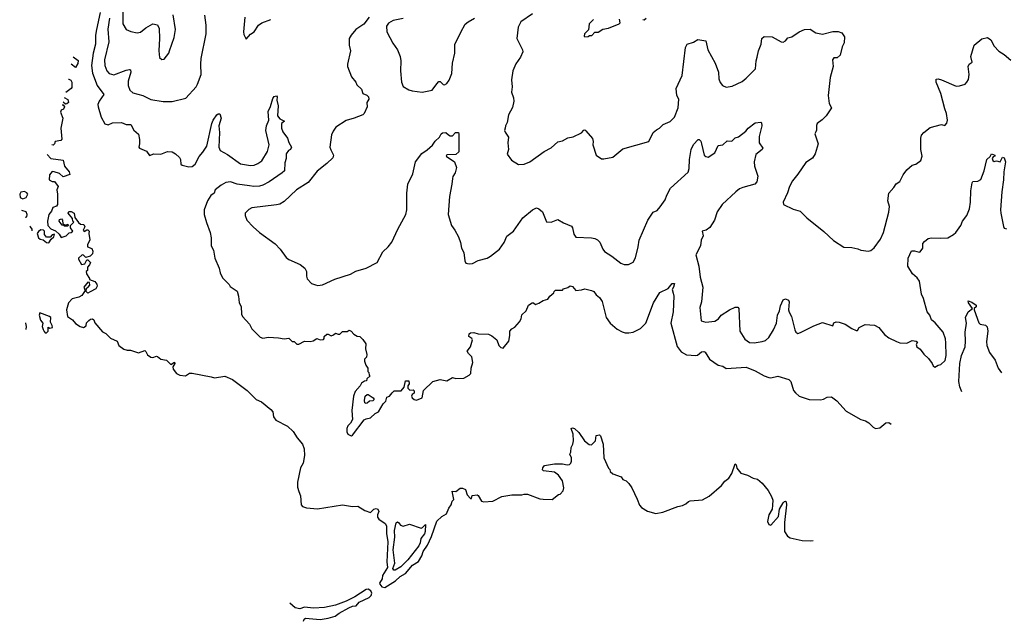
# Model space of a CAD drawing. Extents: x 2220520 to 2384350, y 721165 to 893491.
# Tile 3 of 256: x 2232757 to 2241535, y 721165 to 726533. Entities that reach past the tile are written whole.
import ezdxf

# ---------------------------------------------------------------- set-up
doc = ezdxf.new("R2010")
doc.units = 0

msp = doc.modelspace()

# ---------------------------------------------------------------- linework, layer by layer
at = {"layer": '0CON20XD'}
for points in [[(2233677.2, 726655), (2233675.6, 726495), (2233706.7, 726445), (2233747.7, 726427.7), (2233805, 726416), (2233835, 726422.5), (2233881.4, 726458.6), (2233945, 726494.3), (2233985, 726486), (2234000.8, 726455), (2234004.3, 726365.7), (2233996.2, 726255), (2234003.3, 726195), (2234025, 726177.5), (2234045, 726180), (2234085, 726232.5), (2234093.8, 726256.2), (2234133.8, 726375), (2234146, 726445), (2234125.8, 726575)], [(2233473.3, 726596.7), (2233440.8, 726445), (2233433.7, 726395), (2233432.9, 726315), (2233410.8, 726235), (2233395.7, 726125), (2233405.7, 726055.6), (2233446.2, 725945), (2233505.6, 725865), (2233464.2, 725805), (2233454.2, 725775), (2233457.5, 725755), (2233482.4, 725662.4), (2233515, 725603.8), (2233545, 725593.8), (2233585, 725613.3), (2233665, 725616.2), (2233707, 725597), (2233746.4, 725596.4), (2233775, 725547.5), (2233815, 725512.5), (2233826.2, 725465), (2233823.9, 725426.1), (2233820, 725395), (2233825, 725387.5), (2233888.3, 725358.3), (2233915, 725320), (2233953.6, 725336.4), (2234015, 725332.5), (2234074.1, 725355.9), (2234115, 725353.8), (2234145, 725336.7), (2234182.3, 725302.3), (2234190, 725285), (2234193.3, 725245), (2234203.9, 725233.9), (2234265, 725219.2), (2234295, 725222.9), (2234322.5, 725245), (2234357.1, 725312.9), (2234390.5, 725349.6), (2234425.6, 725405), (2234468.6, 725605), (2234482.6, 725637.4), (2234515, 725682.5), (2234525, 725692.5), (2234541.7, 725691.7), (2234554.2, 725655), (2234533.3, 725585), (2234537.9, 725525), (2234532.9, 725395), (2234544.2, 725364.2), (2234609.7, 725329.7), (2234725, 725246.4), (2234815, 725230.8), (2234845.7, 725234.3), (2234879.3, 725249.3), (2234916.4, 725273.6), (2234967.3, 725357.3), (2234980, 725415), (2234952.2, 725545), (2234958.2, 725585), (2234978.6, 725635), (2234972.9, 725715), (2234993.2, 725756.8), (2235015, 725830), (2235025, 725846), (2235045, 725852.5), (2235052.5, 725845), (2235050, 725815), (2235060, 725765), (2235056.2, 725675), (2235075, 725648.8), (2235117, 725627), (2235090, 725605), (2235090, 725565), (2235101.7, 725531.7), (2235145.6, 725475.6), (2235157, 725437), (2235178.8, 725395), (2235170, 725375), (2235152.5, 725365), (2235133.8, 725335), (2235133.3, 725295), (2235120, 725255), (2235116.2, 725185), (2235096.7, 725165), (2234980.8, 725085), (2234925, 725057.7), (2234895, 725047.8), (2234845, 725043.5), (2234805, 725049.3), (2234695, 725064.3), (2234634.7, 725085.4), (2234595, 725080.8), (2234552.3, 725057.7), (2234500.5, 725015), (2234489.4, 724985), (2234461.4, 724965), (2234432.5, 724915), (2234401.9, 724835), (2234402.2, 724795), (2234421.7, 724721.7), (2234456.1, 724633.9), (2234463.3, 724585), (2234463.8, 724515), (2234483.8, 724475), (2234496.2, 724405), (2234536.4, 724316.4), (2234543, 724273), (2234565, 724230), (2234625, 724170), (2234633.6, 724153.6), (2234695, 724110), (2234708.8, 724065), (2234713.3, 724005), (2234730, 723975), (2234735.6, 723905), (2234743.6, 723883.6), (2234805, 723816.2), (2234825.5, 723775.5), (2234900, 723700), (2234925, 723692), (2234975, 723700.8), (2235065, 723694), (2235115, 723686.2), (2235155, 723690), (2235185, 723662.5), (2235205, 723660), (2235228.3, 723638.3), (2235245, 723637.5), (2235297, 723663), (2235345, 723660), (2235372.5, 723667.5), (2235405, 723687.5), (2235435, 723677.5), (2235465, 723680), (2235471.7, 723688.3), (2235470, 723705), (2235493.6, 723726.4), (2235506.4, 723726.4), (2235535, 723712.5), (2235555, 723720), (2235573, 723737), (2235595, 723727.5), (2235611.7, 723728.3), (2235635, 723750), (2235675, 723750), (2235695, 723762.5), (2235712.5, 723755), (2235735, 723727.5), (2235765, 723710), (2235790, 723705), (2235815, 723680), (2235841.7, 723641.7), (2235840, 723595), (2235852.5, 723545), (2235848.3, 723521.7), (2235830, 723505), (2235830, 723485), (2235841.7, 723451.7), (2235860, 723425), (2235860, 723395), (2235870, 723385), (2235871.7, 723361.7), (2235880, 723355), (2235851.7, 723328.3), (2235848.3, 723311.7), (2235831.7, 723308.3), (2235805, 723290), (2235792.5, 723265), (2235746.7, 723215), (2235733.3, 723175), (2235717.5, 723045), (2235723, 722967), (2235705, 722932.5), (2235681.7, 722908.3), (2235672.5, 722885), (2235672.5, 722855), (2235682.5, 722835), (2235705, 722822.5), (2235715, 722820), (2235723, 722827), (2235827, 722963), (2235845, 722972.5), (2235885, 722980), (2235925, 723020), (2235955, 723032.5), (2235996.7, 723105), (2236020.7, 723129.3), (2236030, 723165), (2236055, 723172.5), (2236077, 723203)], [(2233558.1, 726545), (2233542.6, 726447.4), (2233552.2, 726335), (2233512.2, 726175), (2233516, 726125), (2233535, 726075.7), (2233555, 726052.5), (2233595, 726039.5), (2233705, 726082.7), (2233735, 726088.6), (2233743.3, 726085), (2233748.5, 726065), (2233723.4, 725983.4), (2233724.4, 725945), (2233738.9, 725905), (2233765, 725881.5), (2233855, 725855.5), (2233925, 725819.4), (2234035, 725802.5), (2234115, 725801.4), (2234237.3, 725832.7), (2234330, 725935), (2234343.2, 725956.8), (2234375.7, 726045), (2234370.5, 726135), (2234374.6, 726185.4), (2234418.1, 726405), (2234420, 726485), (2234406.7, 726573.3)], [(2234764.3, 726555), (2234752, 726425), (2234755, 726400), (2234775, 726360), (2234815, 726402.5), (2234846.7, 726425), (2234885, 726484.2), (2234914.6, 726505.4), (2234995, 726534.7)], [(2235873.8, 726555), (2235825, 726492.5), (2235754.4, 726445), (2235710.6, 726395), (2235694.3, 726365), (2235694.4, 726305), (2235706.7, 726255), (2235678, 726135), (2235680, 726115), (2235713.9, 726023.9), (2235752.5, 725975), (2235761.7, 725951.7), (2235803.6, 725913.6), (2235817.5, 725875), (2235850.7, 725860.7), (2235866.7, 725845), (2235868.8, 725825), (2235852.5, 725795), (2235853.3, 725755), (2235827.5, 725695), (2235815, 725682.5), (2235737.3, 725652.7), (2235666.1, 725633.9), (2235575, 725573.8), (2235550.7, 725539.3), (2235536.9, 725505), (2235521.5, 725395), (2235530.8, 725370.8), (2235553.6, 725325), (2235548.8, 725301.2), (2235495, 725249.2), (2235407.9, 725182.1), (2235328.9, 725081.1), (2235223.3, 725015), (2235115, 724910), (2235075, 724886.2), (2235045, 724880), (2234825, 724853.3), (2234800.7, 724839.3), (2234767.5, 724805), (2234767.5, 724785), (2234782.5, 724745), (2234837.5, 724685), (2234895, 724632.5), (2235035, 724533.3), (2235080, 724485), (2235131.3, 724411.3), (2235155, 724394), (2235257, 724347), (2235298.8, 724315), (2235314, 724285), (2235314.1, 724244.1), (2235321.2, 724221.2), (2235359.5, 724179.6), (2235395, 724168), (2235415, 724160.8), (2235455, 724167.5), (2235565, 724217.1), (2235705, 724262.2), (2235755, 724289.1), (2235844.6, 724315.4), (2235945, 724366.2), (2235995, 724460), (2236041.2, 724505), (2236073.2, 724546.8), (2236128.6, 724665), (2236198.9, 724795), (2236209.5, 724835), (2236207.3, 724985), (2236217.5, 725065), (2236261.7, 725158.3), (2236286.2, 725265), (2236341.1, 725338.9), (2236389.3, 725370.7), (2236437.9, 725412.1), (2236461.8, 725448.2), (2236498.8, 725485), (2236513.3, 725515), (2236525, 725523.3), (2236557.5, 725527.5), (2236580, 725505), (2236595, 725497.5), (2236615, 725497.5), (2236643, 725527), (2236667.5, 725525), (2236672.5, 725515), (2236671.2, 725355), (2236645, 725330), (2236565, 725325.8), (2236560, 725315), (2236634, 725265), (2236652, 725215), (2236638, 725165), (2236618.8, 725135), (2236614.1, 725115.9), (2236610.8, 725065), (2236588.1, 724955), (2236575.6, 724795), (2236605.5, 724695.5), (2236636, 724655), (2236668.8, 724595), (2236685.7, 724545), (2236694.4, 724495), (2236716.5, 724456.5), (2236725, 724380), (2236735, 724361.2), (2236765, 724353.8), (2236795, 724358.8), (2236845.5, 724384.5), (2236925, 724404.4), (2236955, 724421.4), (2237034.3, 724485.7), (2237076.2, 724543.8), (2237099.4, 724600.6), (2237160, 724645), (2237243.8, 724765), (2237327.5, 724835), (2237365, 724853.3), (2237386.1, 724846.1), (2237417.3, 724817.3), (2237455, 724730), (2237495, 724726.7), (2237555, 724750), (2237605, 724718.8), (2237675, 724690), (2237685.8, 724675), (2237698.3, 724618.3), (2237715, 724592), (2237855.6, 724585.6), (2237885, 724580.8), (2237909.1, 724569.1), (2237927.8, 724547.8), (2237955, 724486.2), (2237970.8, 724465), (2238035, 724424), (2238115, 724360.8), (2238145, 724349.2), (2238185, 724348), (2238225, 724370), (2238248, 724408)], [(2236175, 726542.5), (2236085, 726526), (2236045, 726501.2), (2236028, 726475), (2236030, 726425), (2236084.4, 726324.4), (2236126, 726265), (2236147.5, 726205), (2236155.8, 726164.2), (2236150.8, 726075), (2236160, 725975), (2236175, 725937.5), (2236225, 725906.7), (2236255, 725896.7), (2236345, 725886.7), (2236435, 725904), (2236475, 725961.2), (2236495, 725980), (2236505, 725982.5), (2236532.5, 725955), (2236545, 725950), (2236565, 725963.8), (2236586.8, 725993.2), (2236608.7, 726051.3), (2236615.8, 726145), (2236637.5, 726235), (2236635, 726310), (2236689.1, 726420.9), (2236728.7, 726491.3), (2236755, 726514.2), (2236811.2, 726545)], [(2237328.8, 726585), (2237225.8, 726515), (2237200, 726465), (2237190, 726365), (2237240, 726265), (2237243.3, 726245), (2237221.2, 726198.8), (2237180.9, 726139.1), (2237154.2, 726075), (2237140.8, 725995), (2237147.5, 725935), (2237142.7, 725887.3), (2237160.5, 725835), (2237162.7, 725805), (2237150.5, 725749.5), (2237113.8, 725685), (2237103.3, 725616.7), (2237086.7, 725585), (2237083.8, 725565), (2237080, 725545), (2237085, 725530), (2237113.6, 725483.6), (2237108.8, 725435), (2237113.3, 725375), (2237104.1, 725334.1), (2237140.7, 725280.7), (2237205, 725240), (2237255, 725243.3), (2237305.9, 725264.1), (2237433.9, 725356.1), (2237495, 725390), (2237555.9, 725444.1), (2237595, 725452), (2237642.9, 725477.1), (2237691.7, 725488.3), (2237765, 725523.8), (2237785, 725547.5), (2237795, 725550), (2237805, 725542.5), (2237862.7, 725472.7), (2237870, 725445), (2237866.7, 725415), (2237897.5, 725325), (2237945, 725292.5), (2237965, 725292.5), (2238045, 725307.5), (2238135, 725380), (2238365, 725446.7), (2238403.3, 725525), (2238435, 725551.2), (2238462.5, 725565)], [(2237873.3, 726535), (2237832.5, 726495), (2237828.3, 726441.7), (2237793, 726407), (2237790, 726385), (2237795, 726380)], [(2237795, 726380), (2237825, 726382.5), (2237838.3, 726391.7), (2237857, 726393), (2237885, 726420), (2237915, 726422.5), (2237955, 726446.7), (2238005, 726456.7), (2238100, 726495), (2238110, 726505), (2238103, 726537)], [(2238313, 726533), (2238325, 726532.5), (2238342.5, 726545)], [(2238462.5, 725565), (2238495, 725596.7), (2238555, 725623.3), (2238595, 725663.3), (2238627.5, 725745), (2238633.6, 725823.6), (2238615.9, 725855.9), (2238610.5, 725919.6), (2238662, 726035), (2238694.2, 726285), (2238707.5, 726315), (2238765, 726333.3), (2238804.1, 726355.9), (2238873, 726343), (2238893.3, 726265), (2238956, 726145), (2238986.2, 726065), (2238990, 726005), (2239002.3, 725972.3), (2239022.5, 725945), (2239055, 725930), (2239109.5, 725940.4), (2239197.4, 725982.6), (2239235, 726010), (2239317.5, 726095), (2239321.5, 726165), (2239332.9, 726197.1), (2239344.3, 726255.7), (2239367.5, 726315), (2239372.5, 726365), (2239395, 726382), (2239465, 726380), (2239545, 726334.2), (2239565, 726330.8), (2239585, 726344), (2239605, 726371.4), (2239640.6, 726379.4), (2239705, 726425.7), (2239755, 726445.8), (2239805, 726448), (2239855, 726416.7), (2239915, 726403.8), (2240006.4, 726426.4), (2240055, 726426.7), (2240086.4, 726416.4), (2240109.3, 726379.3), (2240106.2, 726325), (2240090, 726290), (2240071.2, 726215), (2240045, 726193.3), (2240015, 726193.3), (2240002.5, 726175), (2240010, 726115), (2239981.7, 726018.3), (2239964.4, 725855), (2239972.5, 725785), (2239993.3, 725745), (2239945.7, 725674.3), (2239911.2, 725638.8), (2239866, 725605), (2239860.9, 725589.1), (2239862.1, 725547.9), (2239855, 725533.3), (2239846, 725515), (2239874.2, 725425), (2239847.5, 725335), (2239825, 725297.5), (2239765, 725258), (2239695.6, 725154.4), (2239646.7, 725095), (2239618.8, 725045), (2239601.7, 724988.3), (2239562.5, 724905), (2239567.5, 724885), (2239652.3, 724842.3), (2239715, 724823.3), (2239775, 724763.8), (2239925, 724643.8), (2240012.1, 724562.1), (2240105, 724504), (2240175, 724500.8), (2240229.2, 724489.2), (2240256.2, 724476.2), (2240325, 724468.8), (2240345, 724472.5), (2240373.9, 724496.1), (2240431.2, 724575), (2240458, 724635), (2240506.9, 724815), (2240510.8, 724865), (2240495.7, 724915), (2240507.1, 724985), (2240551.2, 725035), (2240570.7, 725069.3), (2240605, 725090), (2240635, 725148.8), (2240667.3, 725192.7), (2240715, 725233.3), (2240745, 725242.5), (2240790, 725275), (2240802, 725315), (2240790.6, 725375), (2240790, 725475), (2240797.7, 725502.3), (2240816.7, 725525), (2240875, 725572), (2240975, 725596.7), (2241005, 725590), (2241021.7, 725608.3), (2241027.5, 725635), (2241020, 725695), (2241003.6, 725736.4), (2240968, 725875), (2240928, 725975), (2240926.7, 726003.3), (2240945, 726006), (2240975, 725997.5), (2241105, 725940), (2241136.2, 725943.8), (2241185, 725957.5), (2241202.5, 725975), (2241215, 726000), (2241222, 726045), (2241214.1, 726115.9), (2241222.5, 726135), (2241250, 726155), (2241236, 726205), (2241265.8, 726304.2), (2241335, 726362.5), (2241385, 726373.3), (2241413.9, 726353.9), (2241445, 726296.7), (2241485, 726251.2), (2241535, 726222.5), (2241592.1, 726172.1)], [(2233232.5, 726201.1), (2233277.5, 726167.5), (2233275, 726142.5), (2233255, 726107.5), (2233217, 726135.2)], [(2233191.6, 726000.7), (2233195, 726001.2), (2233211.7, 725991.7), (2233221.2, 725975), (2233221.7, 725928.3), (2233215, 725917.5), (2233167.5, 725884.2)], [(2233154.2, 725837.5), (2233185, 725820), (2233191.2, 725795), (2233177.7, 725782.3), (2233165, 725780), (2233145, 725797.5), (2233142.9, 725798)], [(2233135.5, 725772.2), (2233145, 725772.5), (2233156.2, 725755), (2233145.9, 725734.1), (2233127.5, 725725), (2233121.2, 725708.8), (2233140, 725655), (2233124.3, 725565), (2233132.7, 725467.3), (2233122.5, 725455), (2233074, 725446), (2233066.7, 725425), (2233055, 725413.3), (2233043.7, 725417.6)], [(2238248, 724408), (2238271.5, 724505), (2238278.5, 724565), (2238357.1, 724745), (2238405, 724816), (2238439.4, 724830.6), (2238467.6, 724862.4), (2238511.2, 724925), (2238525, 724967.5), (2238560.5, 725029.6), (2238717.9, 725172.1), (2238725.5, 725205), (2238728.5, 725285), (2238744.4, 725375), (2238765, 725420), (2238805, 725462.5), (2238815, 725462.5), (2238828.3, 725448.3), (2238836.7, 725425), (2238858.8, 725325), (2238875, 725312), (2238895, 725306.2), (2238953.9, 725346.1), (2238985, 725410), (2239025, 725417.5), (2239065, 725452.5), (2239105, 725450), (2239135, 725477.5), (2239165, 725486.7), (2239232, 725538), (2239252.5, 725565), (2239315, 725612.5), (2239365, 725617.5), (2239371.7, 725611.7), (2239372.5, 725585), (2239349.3, 725490.7), (2239350, 725435), (2239382.5, 725385), (2239377.5, 725375), (2239320.3, 725329.7), (2239306.2, 725265), (2239308.8, 725225), (2239337.7, 725137.7), (2239328, 725085), (2239310, 725065), (2239205, 725035.7), (2239175, 725022.9), (2239141.9, 724998.1), (2239020.6, 724885), (2238975, 724818), (2238950.6, 724745), (2238910.7, 724679.3), (2238876.3, 724653.7), (2238841.2, 724645), (2238849.5, 724605), (2238831.8, 724565), (2238826.5, 724515), (2238786.2, 724433.8), (2238813, 724335), (2238822.7, 724235), (2238847.5, 724145), (2238835.6, 724015), (2238821.4, 723965), (2238833.3, 723845), (2238875, 723832.5), (2238955, 723844.2), (2238986.2, 723865), (2239010, 723895), (2239083.8, 723945), (2239135, 723969.2), (2239158.6, 723968.6), (2239168.8, 723955), (2239175.8, 723755), (2239220.9, 723680.9), (2239263.6, 723653.6), (2239305, 723650), (2239375, 723660), (2239405, 723671.4), (2239435, 723698), (2239476.5, 723765), (2239504.4, 723825), (2239514.4, 723895), (2239531.4, 723935), (2239539.5, 723980.4), (2239565, 724033.3), (2239585, 724041.2), (2239610.7, 724030.7), (2239616, 724015), (2239611.4, 723945), (2239616.4, 723923.6), (2239637.1, 723885), (2239668.8, 723765), (2239677.5, 723745), (2239695, 723733.3), (2239719.5, 723740.4), (2239838.3, 723801.7), (2239915, 723830), (2240005, 723802.5), (2240015, 723827.5), (2240035, 723836.7), (2240063, 723833), (2240115, 723816.7), (2240175, 723777.5), (2240215, 723760), (2240225, 723760), (2240240, 723785), (2240295, 723812.5), (2240377, 723807), (2240415.9, 723785.9), (2240466.7, 723725), (2240504.3, 723694.3), (2240575, 723660), (2240605, 723650), (2240665, 723646.2), (2240715, 723670), (2240750, 723665), (2240760, 723655), (2240750, 723635), (2240756.7, 723615), (2240784.2, 723594.2), (2240817, 723547), (2240859.5, 723509.6), (2240892.5, 723465), (2240900, 723445), (2240915, 723432.5), (2240945, 723450), (2240970, 723455), (2241006.6, 723493.4), (2241017.9, 723537.9), (2241015, 723650), (2241011.9, 723685), (2240989.2, 723745), (2240918.3, 723828.3), (2240886.7, 723855), (2240871.2, 723895), (2240847.3, 723927.3), (2240815.7, 724045), (2240797.1, 724085), (2240778.7, 724198.7), (2240758.7, 724228.7), (2240715.7, 724265.7), (2240675, 724332.5), (2240679.2, 724405), (2240709.3, 724470.7), (2240735, 724471.2), (2240775, 724457.5), (2240785, 724460), (2240807.5, 724495), (2240810, 724535), (2240822.5, 724555), (2240855, 724580), (2240885, 724587.1), (2240965, 724582.2), (2241032.7, 724587.3), (2241083.3, 724615), (2241103.8, 724635), (2241147.1, 724695), (2241162.5, 724735), (2241201.4, 724785), (2241224.3, 724845), (2241234.3, 724905), (2241235.8, 725005), (2241247.5, 725077.5), (2241255, 725088.8), (2241298.3, 725091.7), (2241325, 725106.7), (2241355.7, 725184.3), (2241378.8, 725285), (2241408.3, 725311.7), (2241420, 725335), (2241450, 725325), (2241450, 725315), (2241435, 725310), (2241427.5, 725295), (2241433.3, 725275), (2241445, 725267.5), (2241465, 725272.5), (2241497, 725263), (2241520, 725305), (2241535, 725300), (2241545.7, 725265), (2241530, 725175), (2241529.4, 725105), (2241512.4, 724997.6), (2241500, 724835), (2241504.2, 724805.8), (2241527, 724687), (2241535, 724672.5), (2241555, 724667.5)], [(2233002, 725331.2), (2233035, 725293.3), (2233145, 725280), (2233157.5, 725225), (2233197.5, 725175), (2233205, 725150), (2233145, 725130), (2233110.7, 725160.7), (2233065, 725176.7), (2233045, 725177.5), (2233023, 725147), (2233020, 725105), (2233045, 725090), (2233068.3, 725088.3), (2233100, 725045), (2233087.5, 725015), (2233093.3, 724975), (2233092.5, 724885), (2233085, 724870), (2233053.6, 724856.4), (2233040, 724825), (2233016.1, 724793.9), (2233003.6, 724733.6), (2233007.5, 724695), (2233035, 724666.7), (2233075, 724650), (2233109.3, 724619.3), (2233125, 724590), (2233170, 724605), (2233198.3, 724631.7), (2233217, 724633), (2233230, 724645), (2233210, 724675), (2233210, 724695), (2233240, 724725), (2233230, 724735), (2233228.3, 724758.3), (2233190, 724805), (2233195, 724820), (2233215, 724820), (2233242.5, 724805), (2233248.3, 724768.3), (2233281.7, 724721.7), (2233298.3, 724708.3), (2233327.5, 724705), (2233336.7, 724683.3), (2233322.5, 724655), (2233331.7, 724641.7), (2233355, 724657.5), (2233365, 724657.5), (2233377, 724647), (2233372.5, 724625), (2233381.7, 724568.3), (2233362.5, 724525), (2233362.5, 724505), (2233400.7, 724490.7), (2233408.3, 724468.3), (2233406.7, 724445), (2233385, 724422.5), (2233345, 724410), (2233325, 724432.5), (2233315, 724433.3), (2233280, 724405), (2233280, 724395), (2233308.3, 724348.3), (2233336.7, 724353.3), (2233355, 724390), (2233365, 724390), (2233387, 724367), (2233380, 724345), (2233360, 724325), (2233360, 724295), (2233350, 724285), (2233352.5, 724265), (2233380, 724225), (2233380, 724215), (2233426.4, 724196.4), (2233445, 724172.5), (2233448, 724155), (2233435, 724130.8), (2233385.5, 724104.5), (2233365, 724093.3), (2233348.3, 724108.3), (2233351.7, 724138.3), (2233365, 724142.5), (2233382.5, 724165), (2233378.3, 724188.3), (2233365, 724190), (2233330, 724145), (2233340, 724115), (2233309.3, 724070.7), (2233285, 724057.5), (2233225, 724043.3), (2233191.2, 724005), (2233173.8, 723943.8), (2233182.5, 723885), (2233227.5, 723855), (2233255, 723823.3), (2233295, 723796.7), (2233325, 723787.5), (2233348.3, 723801.7), (2233351.7, 723828.3), (2233371.7, 723848.3), (2233388.3, 723861.7), (2233405, 723862.5), (2233416.7, 723855), (2233427.5, 723827.5), (2233495, 723747.5), (2233525, 723732.5), (2233565, 723690), (2233625, 723663.3), (2233640, 723625), (2233685, 723594), (2233714.1, 723584.1), (2233745, 723584), (2233815, 723560.8), (2233871.7, 723581.7), (2233882.5, 723572.5), (2233895, 723543.3), (2233925, 723521.2), (2233945, 723517.5), (2233975, 723530), (2233985, 723527.5), (2234015, 723502.5), (2234066.1, 723496.1), (2234105, 723457.5), (2234136, 723476), (2234140, 723465), (2234123.3, 723436.7), (2234126.2, 723415), (2234155, 723376.7), (2234185, 723361.2), (2234233.6, 723356.4), (2234271.2, 723378.8), (2234295, 723379.2), (2234465, 723347.5), (2234495, 723336.7), (2234585, 723351.2), (2234655, 723321.2), (2234786.2, 723225), (2234864.4, 723144.4), (2234911.7, 723121.7), (2234996.2, 723055), (2235013.8, 723035), (2235018.3, 722988.3), (2235040.4, 722960.4), (2235144.4, 722905), (2235195, 722858.9), (2235231.3, 722801.3), (2235278.2, 722745), (2235294, 722705), (2235296.2, 722645), (2235285.3, 722574.7), (2235259.3, 722535), (2235232.1, 722405), (2235233.2, 722363.2), (2235245.6, 722324.4), (2235260, 722285), (2235267.3, 722205), (2235279.5, 722189.5), (2235315, 722177.5), (2235412.9, 722167.1), (2235635, 722203.2), (2235725, 722190.3), (2235772.8, 722192.8), (2235835, 722152.9), (2235883.3, 722136.7), (2235915, 722166.7), (2235935, 722172.5), (2235950, 722165), (2235957.5, 722145), (2235946.7, 722115), (2235946.7, 722095), (2235960, 722075), (2236015, 722036.7), (2236026.8, 722016.8), (2236028.3, 721948.3), (2236039.1, 721875), (2236029.3, 721695), (2236035.4, 721645), (2235991.8, 721575), (2235987.6, 721545), (2235965.8, 721505), (2235966.2, 721495), (2235985, 721471.2), (2236012.1, 721467.9), (2236106.5, 721525), (2236149.5, 721565), (2236195, 721590.8), (2236259.1, 721665), (2236311.1, 721698.9), (2236340.7, 721749.3), (2236355, 721788.1), (2236392, 721845), (2236427.7, 721922.3), (2236475, 722058), (2236519.5, 722100.4), (2236562.5, 722125), (2236582.5, 722175), (2236603.3, 722205), (2236613, 722237), (2236627, 722253), (2236613, 722327), (2236645, 722323.3), (2236685, 722352.5), (2236705, 722352.5), (2236730, 722340), (2236745, 722292.5), (2236775, 722260), (2236785, 722260), (2236791.7, 722288.3), (2236835, 722292.5), (2236845, 722287.5), (2236875, 722237.5), (2236895, 722230), (2236975, 722237.5), (2237055, 722280), (2237145, 722293.3), (2237235, 722294), (2237255, 722300), (2237285, 722300), (2237395, 722258.8), (2237425, 722253.3), (2237505, 722252.5), (2237560, 722295), (2237575, 722300), (2237601.7, 722328.3), (2237607.5, 722355), (2237597, 722417), (2237559.3, 722469.3), (2237526.1, 722496.1), (2237426.4, 722506.4), (2237417.5, 722515), (2237420, 722535), (2237435, 722556.2), (2237525, 722570), (2237595, 722570), (2237638.8, 722561.2), (2237660, 722565), (2237670, 722575), (2237677.5, 722595), (2237676.7, 722625), (2237662.5, 722655), (2237670, 722675), (2237672.5, 722715), (2237688.8, 722745), (2237694, 722775), (2237692, 722835), (2237673.8, 722885), (2237685, 722892.5), (2237702.5, 722885), (2237740.8, 722850.8), (2237793.3, 722775), (2237835, 722742.5), (2237855, 722740), (2237890, 722775), (2237897, 722823), (2237925, 722830), (2237935, 722820), (2237960, 722745), (2237963.6, 722623.6), (2238005, 722530), (2238018.3, 722518.3), (2238021.7, 722501.7), (2238045, 722480), (2238120, 722455), (2238135, 722430), (2238165, 722417.5), (2238187.5, 722395), (2238215.5, 722355.5), (2238260.5, 722255), (2238281.7, 722201.7), (2238300.6, 722180.6), (2238355, 722148.9), (2238427.2, 722127.2), (2238489.8, 722140.2), (2238625, 722190), (2238665, 722199.2), (2238697, 722212.9), (2238720, 722235), (2238735, 722241.1), (2238845, 722248.2), (2238905, 722280.8), (2239013.2, 722376.8), (2239044.4, 722415.6), (2239078.8, 722441.2), (2239106.7, 722485), (2239135, 722568.8), (2239145, 722560), (2239151.1, 722531.1), (2239185, 722486.4), (2239245, 722468.2), (2239295, 722441.5), (2239335, 722433.8), (2239377.4, 722397.4), (2239431, 722331), (2239459.9, 722279.9), (2239471.3, 722245), (2239467.6, 722202.4), (2239466.4, 722165), (2239435.3, 722115), (2239424.6, 722055.4), (2239435, 722027.5), (2239455, 722021.9), (2239521.1, 722098.9), (2239531.4, 722165), (2239565, 722222), (2239575, 722233.8), (2239585, 722236.7), (2239591.2, 722231.2), (2239594.3, 722204.3), (2239574.6, 722045.4), (2239576.5, 721965), (2239602.7, 721925), (2239625, 721911.2), (2239732.5, 721885), (2239805, 721882.1), (2239830.9, 721886.2)], [(2232785, 724933.8), (2232813, 724947), (2232830, 724975), (2232819.3, 724989.3), (2232799.3, 724999.3), (2232766.4, 724993.6), (2232756.7, 724975), (2232761.2, 724945), (2232785, 724933.8)], [(2232806, 724771.1), (2232820, 724775), (2232823.3, 724795), (2232815, 724817.5), (2232776.2, 724830.7)], [(2232868.8, 724648.6), (2232867.1, 724665), (2232854.2, 724685), (2232846.9, 724691.4)], [(2233185, 724690), (2233155, 724690), (2233148.3, 724698.3), (2233135, 724700), (2233107.5, 724735), (2233110.7, 724749.3), (2233130, 724755), (2233137.5, 724745), (2233141.7, 724711.7), (2233165, 724700), (2233187, 724707), (2233190, 724695), (2233185, 724690)], [(2233015, 724542.5), (2233037, 724573), (2233062.5, 724595), (2233068.3, 724618.3), (2233045, 724612.5), (2233027, 724593), (2232995, 724592.5), (2232977.5, 724615), (2232977.5, 724645), (2232970, 724655), (2232945, 724656.7), (2232925, 724643.3), (2232911.2, 724625), (2232925, 724587.5), (2232940, 724575), (2232965, 724570), (2232995, 724543.3), (2233015, 724542.5)], [(2236077, 723203), (2236095, 723220), (2236158.3, 723221.7), (2236183.3, 723255), (2236195, 723310), (2236225, 723310), (2236230, 723285), (2236217.5, 723265), (2236217.5, 723245), (2236235, 723227.5), (2236265, 723230), (2236275, 723220), (2236275, 723200), (2236255, 723190), (2236250, 723175), (2236255, 723160), (2236273.6, 723143.6), (2236295, 723137.5), (2236345, 723157.5), (2236356.7, 723225), (2236440, 723305), (2236505, 723323.3), (2236565, 723310), (2236615, 723340), (2236645, 723332.5), (2236716.4, 723333.6), (2236765, 723360), (2236780, 723375), (2236782.5, 723425), (2236796.7, 723475), (2236787.5, 723525), (2236757.5, 723555), (2236747.5, 723575), (2236776.7, 723615), (2236792.5, 723675), (2236788.3, 723688.3), (2236762.5, 723705), (2236765, 723730), (2236775, 723737.5), (2236805, 723742.5), (2236845, 723731.2), (2236935, 723727.5), (2236965, 723712.5), (2237010, 723675), (2237027.5, 723625), (2237045, 723607.5), (2237067, 723603), (2237117.5, 723665), (2237127.5, 723715), (2237127.5, 723755), (2237145, 723773.3), (2237171.7, 723788.3), (2237212.3, 723837.7), (2237227.3, 723862.7), (2237235, 723900), (2237272.5, 723935), (2237293.6, 723986.4), (2237325, 724006.7), (2237337, 724007), (2237355, 723992.5), (2237385, 724002.5), (2237423, 724027), (2237465, 724040), (2237483.6, 724066.4), (2237520, 724095), (2237521.7, 724108.3), (2237535, 724120), (2237595, 724120), (2237605, 724130), (2237645, 724143.3), (2237665, 724156.7), (2237685, 724152.5), (2237715, 724117.5), (2237765, 724122.5), (2237795, 724132.5), (2237855, 724116.7), (2237875, 724107.5), (2237895, 724077.5), (2237926.7, 724055), (2237949.7, 724019.7), (2237985.6, 723875.6), (2238022.5, 723825), (2238082.4, 723772.4), (2238126.8, 723746.8), (2238155, 723737.5), (2238187.3, 723737.3), (2238225.3, 723744.7), (2238293, 723777), (2238338.9, 723825), (2238408.8, 724005), (2238465, 724100), (2238537, 724133), (2238575, 724177.5), (2238595, 724180), (2238586, 724145), (2238572.5, 724125), (2238582.9, 724092.9), (2238587.8, 724065), (2238581.9, 723925), (2238562.5, 723825), (2238617.9, 723617.9), (2238655, 723569.2), (2238702.4, 723542.4), (2238784.2, 723535.8), (2238800, 723540), (2238835, 723568.8), (2238855, 723573.3), (2238868.8, 723565), (2238907.5, 723505), (2238985, 723451.2), (2239025, 723442), (2239055, 723422), (2239235, 723433.3), (2239315, 723400), (2239394.1, 723354.1), (2239435, 723341.2), (2239455, 723336.7), (2239515, 723353.3), (2239615, 723322.5), (2239631.4, 723305), (2239655.6, 723225.6), (2239672.4, 723202.4), (2239705, 723174.4), (2239795, 723143.6), (2239895, 723140.6), (2239923, 723147), (2239955, 723166), (2239995, 723168), (2240042.7, 723132.7), (2240125, 723038.8), (2240255, 722966.9), (2240296.7, 722955), (2240326.7, 722935), (2240365.8, 722895.8), (2240386, 722886), (2240425, 722890), (2240477.5, 722935), (2240505, 722940), (2240526.3, 722924)], [(2241156.7, 723211.4), (2241138.3, 723258.3), (2241130.9, 723305), (2241138.6, 723465), (2241153.2, 723536.8), (2241185.8, 723615), (2241190, 723665), (2241185.5, 723744.5), (2241196.9, 723825), (2241188.9, 723875), (2241214.2, 723925.8), (2241252.5, 723955), (2241215, 724007.5), (2241212.5, 724025), (2241245, 724012.9), (2241284.3, 723985), (2241285, 723971.2), (2241266.7, 723955), (2241266, 723945), (2241307, 723827), (2241320, 723815), (2241366.4, 723806.4), (2241383.3, 723793.3), (2241388, 723755), (2241377.7, 723662.3), (2241380, 723625), (2241403.4, 723563.4), (2241454.4, 723494.5), (2241480.8, 723425), (2241510.5, 723382.9)], [(2232995, 723740), (2233010, 723755), (2233011.7, 723788.3), (2233025, 723780), (2233050, 723785), (2233047.5, 723805), (2233032.5, 723835), (2233033.3, 723875), (2233022.5, 723885), (2232935, 723916.2), (2232931.2, 723895), (2232943, 723853), (2232962.5, 723825), (2232957.5, 723795), (2232965, 723770), (2232975, 723750), (2232985, 723740), (2232995, 723740)], [(2232815.3, 723769), (2232818.1, 723795), (2232812.9, 723825), (2232812.4, 723827.5)], [(2235845, 723107.5), (2235833.6, 723113.6), (2235830, 723135), (2235837.5, 723175), (2235855, 723187.5), (2235865, 723187.5), (2235909.3, 723159.3), (2235917.5, 723145), (2235905, 723133.3), (2235875, 723130), (2235855, 723110), (2235845, 723107.5)], [(2236105, 721620.8), (2236091.8, 721621.8), (2236084.6, 721635), (2236100.5, 721685), (2236087.3, 721802.7), (2236102.5, 721915), (2236097.5, 721975), (2236113.8, 722045), (2236125, 722052.5), (2236135, 722047.5), (2236153.1, 722023.1), (2236175, 722012.9), (2236230.7, 722030.7), (2236335, 721996.2), (2236349.2, 722000.8), (2236375, 722030), (2236372.9, 721965), (2236365, 721944.2), (2236332.5, 721905), (2236326.9, 721865), (2236315, 721839.4), (2236217.7, 721712.3), (2236155, 721651.8), (2236105, 721620.8)], [(2235286.8, 721164.9), (2235293.8, 721185), (2235305, 721193.2), (2235435, 721182.2), (2235506.9, 721193.1), (2235569.4, 721210.6), (2235605, 721238.2), (2235690, 721285), (2235725, 721301.2), (2235757, 721303), (2235784.8, 721335.2), (2235871.7, 721378.3), (2235890.3, 721395), (2235897.5, 721415), (2235887.9, 721437.9), (2235865, 721452), (2235845, 721449.2), (2235745, 721384.1), (2235666.7, 721343.3), (2235572, 721308), (2235475, 721288.4), (2235375, 721280.9), (2235295, 721290.9), (2235254.3, 721275.7), (2235213.8, 721285), (2235163.7, 721327.4)]]:
    msp.add_lwpolyline(points, dxfattribs=at)

doc.saveas('drawing.dxf')
